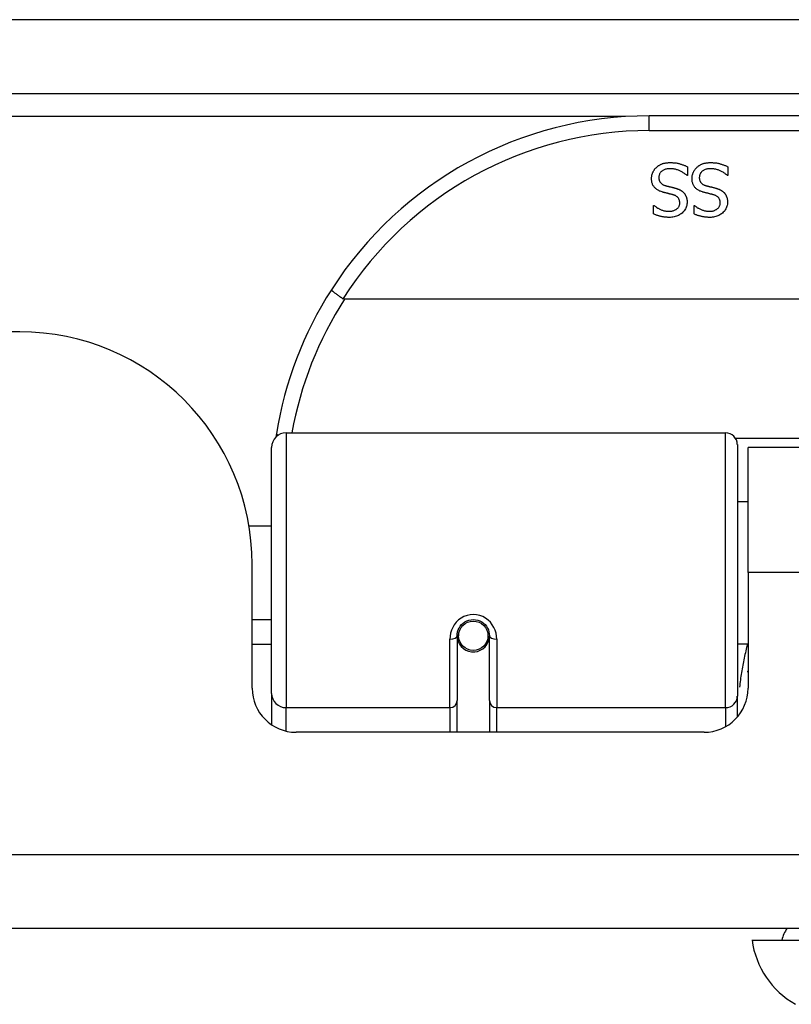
# Model space of a CAD drawing. Header units: inches. Extents: x 10 to 205, y 17 to 100.
# Tile 11 of 71: x 40.39 to 41.42, y 16.64 to 17.96. Entities that reach past the tile are written whole.
import ezdxf

# ---------------------------------------------------------------- set-up
doc = ezdxf.new("R2010")
doc.units = ezdxf.units.IN
doc.header["$MEASUREMENT"] = 0
doc.layers.add('Visible Edges(ANSI)', color=7, linetype='Continuous', lineweight=25)
doc.layers.add('Visible Tangent Edges(ANSI)', color=7, linetype='Continuous', lineweight=25)

msp = doc.modelspace()

# ---------------------------------------------------------------- linework, layer by layer
at = {"layer": 'Visible Edges(ANSI)'}
for p, q in [((10.4294, 17.8586), (46.2314, 17.8586)), ((42.7299, 17.8286), (41.2338, 17.8286)), ((41.285, 17.7604), (41.285, 17.7486)), ((41.3393, 17.7604), (41.3393, 17.7486)), ((41.285, 17.7486), (41.2843, 17.7486)), ((41.3393, 17.7486), (41.3386, 17.7486)), ((41.2396, 17.7084), (41.2403, 17.7084)), ((41.2396, 17.6971), (41.2396, 17.7084)), ((41.2939, 17.7084), (41.2946, 17.7084)), ((41.2939, 17.6971), (41.2939, 17.7084)), ((43.1388, 17.5829), (40.825, 17.5829)), ((40.3889, 17.539), (29.9234, 17.539)), ((40.7466, 17.4036), (41.3362, 17.4036)), ((40.727, 17.054), (40.727, 17.3839)), ((41.352, 17.3878), (41.352, 17.0502)), ((41.3664, 17.216), (41.3664, 17.384)), ((42.5974, 17.384), (41.3664, 17.384)), ((41.352, 17.3115), (41.3664, 17.3115)), ((40.6965, 17.279), (40.727, 17.279)), ((40.7009, 17.0611), (40.7009, 17.227)), ((41.3664, 17.216), (41.3664, 17.0611)), ((40.7009, 17.153), (40.727, 17.153)), ((40.976, 17.1314), (40.976, 17.0445)), ((40.9781, 17.129), (40.9761, 17.129)), ((40.9764, 17.1357), (40.9783, 17.1353)), ((40.9779, 17.1354), (40.9779, 17.1314)), ((41.0169, 17.1274), (41.0193, 17.1269)), ((41.0193, 17.0445), (41.0193, 17.1314)), ((40.727, 17.1195), (40.7009, 17.1195)), ((40.9819, 17.1195), (40.9795, 17.1195)), ((41.0157, 17.1195), (41.0133, 17.1195)), ((41.352, 17.1206), (41.3664, 17.1206)), ((40.727, 17.054), (40.727, 17.0121)), ((41.352, 17.0224), (41.352, 17.0502)), ((40.976, 17.002), (40.976, 17.0445)), ((41.0193, 17.0445), (41.0193, 17.002)), ((41.3073, 17.002), (40.7599, 17.002)), ((46.1329, 16.739), (10.5279, 16.739)), ((41.3716, 16.7233), (41.4444, 16.7233))]:
    msp.add_line(p, q, dxfattribs=at)
at = {"layer": 'Visible Edges(ANSI)', "flags": 128}
for points in [[(41.2433, 17.7595), (41.2438, 17.76), (41.2444, 17.7605), (41.245, 17.7609), (41.2456, 17.7614), (41.2463, 17.7618), (41.2469, 17.7622), (41.2475, 17.7626), (41.2482, 17.763), (41.2489, 17.7633), (41.2496, 17.7636), (41.2503, 17.7639), (41.251, 17.7642), (41.2517, 17.7645), (41.2525, 17.7647), (41.2533, 17.765), (41.2541, 17.7652), (41.2549, 17.7653), (41.2558, 17.7655), (41.2567, 17.7656), (41.2577, 17.7657), (41.2587, 17.7658), (41.2597, 17.7659), (41.2607, 17.7659), (41.2618, 17.7659)], [(41.2618, 17.7659), (41.263, 17.7659), (41.2643, 17.7659), (41.2655, 17.7658), (41.2666, 17.7657), (41.2678, 17.7656), (41.2689, 17.7655), (41.27, 17.7654), (41.271, 17.7652), (41.272, 17.765), (41.273, 17.7648), (41.2739, 17.7645), (41.2749, 17.7643), (41.2757, 17.764), (41.2766, 17.7637), (41.2775, 17.7634), (41.2784, 17.7631), (41.2792, 17.7628), (41.2801, 17.7625), (41.2809, 17.7622), (41.2818, 17.7618), (41.2826, 17.7615), (41.2834, 17.7611), (41.2842, 17.7608), (41.285, 17.7604)], [(41.2975, 17.7595), (41.2981, 17.76), (41.2987, 17.7605), (41.2993, 17.7609), (41.2999, 17.7614), (41.3005, 17.7618), (41.3012, 17.7622), (41.3018, 17.7626), (41.3025, 17.763), (41.3031, 17.7633), (41.3038, 17.7636), (41.3045, 17.7639), (41.3052, 17.7642), (41.306, 17.7645), (41.3067, 17.7647), (41.3075, 17.765), (41.3083, 17.7652), (41.3092, 17.7653), (41.3101, 17.7655), (41.311, 17.7656), (41.3119, 17.7657), (41.3129, 17.7658), (41.3139, 17.7659), (41.315, 17.7659), (41.316, 17.7659)], [(41.316, 17.7659), (41.3173, 17.7659), (41.3185, 17.7659), (41.3197, 17.7658), (41.3209, 17.7657), (41.322, 17.7656), (41.3231, 17.7655), (41.3242, 17.7654), (41.3253, 17.7652), (41.3263, 17.765), (41.3273, 17.7648), (41.3282, 17.7645), (41.3291, 17.7643), (41.33, 17.764), (41.3309, 17.7637), (41.3318, 17.7634), (41.3327, 17.7631), (41.3335, 17.7628), (41.3344, 17.7625), (41.3352, 17.7622), (41.336, 17.7618), (41.3369, 17.7615), (41.3377, 17.7611), (41.3385, 17.7608), (41.3393, 17.7604)], [(41.2368, 17.7444), (41.2368, 17.7451), (41.2369, 17.7458), (41.2369, 17.7465), (41.237, 17.7472), (41.2371, 17.7479), (41.2373, 17.7486), (41.2374, 17.7493), (41.2376, 17.7499), (41.2378, 17.7506), (41.238, 17.7513), (41.2383, 17.752), (41.2385, 17.7526), (41.2388, 17.7533), (41.2391, 17.7539), (41.2395, 17.7546), (41.2398, 17.7552), (41.2402, 17.7558), (41.2406, 17.7564), (41.241, 17.7569), (41.2414, 17.7575), (41.2418, 17.758), (41.2423, 17.7585), (41.2428, 17.759), (41.2433, 17.7595)], [(41.2624, 17.7577), (41.2612, 17.7577), (41.26, 17.7577), (41.2588, 17.7575), (41.2577, 17.7574), (41.2566, 17.7572), (41.2556, 17.7569), (41.2546, 17.7566), (41.2537, 17.7563), (41.2529, 17.7559), (41.2521, 17.7555), (41.2513, 17.755), (41.2506, 17.7545), (41.25, 17.7539), (41.2494, 17.7534), (41.2489, 17.7527), (41.2484, 17.7521), (41.248, 17.7514), (41.2477, 17.7507), (41.2473, 17.75), (41.2471, 17.7492), (41.2469, 17.7485), (41.2468, 17.7476), (41.2467, 17.7468), (41.2467, 17.7459)], [(41.2843, 17.7486), (41.2835, 17.7493), (41.2827, 17.75), (41.2819, 17.7506), (41.2811, 17.7512), (41.2802, 17.7519), (41.2794, 17.7524), (41.2785, 17.753), (41.2776, 17.7535), (41.2767, 17.754), (41.2757, 17.7545), (41.2748, 17.7549), (41.2738, 17.7553), (41.2728, 17.7557), (41.2718, 17.7561), (41.2709, 17.7564), (41.2699, 17.7567), (41.269, 17.7569), (41.268, 17.7571), (41.2671, 17.7573), (41.2661, 17.7575), (41.2652, 17.7576), (41.2643, 17.7577), (41.2634, 17.7577), (41.2624, 17.7577)], [(41.2911, 17.7444), (41.2911, 17.7451), (41.2912, 17.7458), (41.2912, 17.7465), (41.2913, 17.7472), (41.2914, 17.7479), (41.2915, 17.7486), (41.2917, 17.7493), (41.2919, 17.7499), (41.2921, 17.7506), (41.2923, 17.7513), (41.2925, 17.752), (41.2928, 17.7526), (41.2931, 17.7533), (41.2934, 17.7539), (41.2937, 17.7546), (41.2941, 17.7552), (41.2944, 17.7558), (41.2948, 17.7564), (41.2952, 17.7569), (41.2957, 17.7575), (41.2961, 17.758), (41.2966, 17.7585), (41.297, 17.759), (41.2975, 17.7595)], [(41.3167, 17.7577), (41.3154, 17.7577), (41.3142, 17.7577), (41.3131, 17.7575), (41.3119, 17.7574), (41.3109, 17.7572), (41.3099, 17.7569), (41.3089, 17.7566), (41.308, 17.7563), (41.3072, 17.7559), (41.3064, 17.7555), (41.3056, 17.755), (41.3049, 17.7545), (41.3043, 17.7539), (41.3037, 17.7534), (41.3032, 17.7527), (41.3027, 17.7521), (41.3023, 17.7514), (41.3019, 17.7507), (41.3016, 17.75), (41.3014, 17.7492), (41.3012, 17.7485), (41.301, 17.7476), (41.301, 17.7468), (41.3009, 17.7459)], [(41.3386, 17.7486), (41.3378, 17.7493), (41.337, 17.75), (41.3362, 17.7506), (41.3354, 17.7512), (41.3345, 17.7519), (41.3336, 17.7524), (41.3328, 17.753), (41.3318, 17.7535), (41.3309, 17.754), (41.33, 17.7545), (41.329, 17.7549), (41.3281, 17.7553), (41.3271, 17.7557), (41.3261, 17.7561), (41.3251, 17.7564), (41.3242, 17.7567), (41.3232, 17.7569), (41.3223, 17.7571), (41.3213, 17.7573), (41.3204, 17.7575), (41.3195, 17.7576), (41.3185, 17.7577), (41.3176, 17.7577), (41.3167, 17.7577)], [(41.2509, 17.7266), (41.2497, 17.727), (41.2486, 17.7274), (41.2475, 17.7278), (41.2465, 17.7283), (41.2455, 17.7288), (41.2446, 17.7294), (41.2437, 17.7299), (41.2429, 17.7306), (41.2422, 17.7312), (41.2415, 17.7319), (41.2408, 17.7326), (41.2402, 17.7333), (41.2397, 17.7341), (41.2392, 17.7349), (41.2387, 17.7357), (41.2383, 17.7365), (41.238, 17.7374), (41.2377, 17.7383), (41.2374, 17.7393), (41.2372, 17.7403), (41.237, 17.7413), (41.2369, 17.7423), (41.2369, 17.7433), (41.2368, 17.7444)], [(41.2467, 17.7459), (41.2467, 17.7452), (41.2467, 17.7445), (41.2468, 17.7439), (41.2469, 17.7433), (41.247, 17.7427), (41.2472, 17.7421), (41.2474, 17.7415), (41.2476, 17.741), (41.2478, 17.7404), (41.2481, 17.7399), (41.2484, 17.7395), (41.2488, 17.739), (41.2491, 17.7386), (41.2495, 17.7382), (41.25, 17.7378), (41.2504, 17.7374), (41.2509, 17.7371), (41.2515, 17.7367), (41.252, 17.7364), (41.2526, 17.7361), (41.2533, 17.7358), (41.2539, 17.7355), (41.2546, 17.7353), (41.2554, 17.7351)], [(41.2554, 17.7351), (41.2559, 17.7349), (41.2565, 17.7348), (41.257, 17.7346), (41.2575, 17.7345), (41.258, 17.7343), (41.2585, 17.7342), (41.259, 17.7341), (41.2595, 17.734), (41.26, 17.7338), (41.2605, 17.7337), (41.2609, 17.7336), (41.2614, 17.7335), (41.2618, 17.7334), (41.2623, 17.7333), (41.2628, 17.7332), (41.2634, 17.733), (41.2639, 17.7329), (41.2645, 17.7328), (41.265, 17.7326), (41.2656, 17.7325), (41.2662, 17.7323), (41.2669, 17.7322), (41.2675, 17.732), (41.2682, 17.7318)], [(41.3052, 17.7266), (41.304, 17.727), (41.3029, 17.7274), (41.3018, 17.7278), (41.3007, 17.7283), (41.2998, 17.7288), (41.2989, 17.7294), (41.298, 17.7299), (41.2972, 17.7306), (41.2964, 17.7312), (41.2957, 17.7319), (41.2951, 17.7326), (41.2945, 17.7333), (41.294, 17.7341), (41.2935, 17.7349), (41.293, 17.7357), (41.2926, 17.7365), (41.2923, 17.7374), (41.292, 17.7383), (41.2917, 17.7393), (41.2915, 17.7403), (41.2913, 17.7413), (41.2912, 17.7423), (41.2911, 17.7433), (41.2911, 17.7444)], [(41.3009, 17.7459), (41.3009, 17.7452), (41.301, 17.7445), (41.3011, 17.7439), (41.3012, 17.7433), (41.3013, 17.7427), (41.3014, 17.7421), (41.3016, 17.7415), (41.3019, 17.741), (41.3021, 17.7404), (41.3024, 17.7399), (41.3027, 17.7395), (41.303, 17.739), (41.3034, 17.7386), (41.3038, 17.7382), (41.3042, 17.7378), (41.3047, 17.7374), (41.3052, 17.7371), (41.3057, 17.7367), (41.3063, 17.7364), (41.3069, 17.7361), (41.3075, 17.7358), (41.3082, 17.7355), (41.3089, 17.7353), (41.3097, 17.7351)], [(41.3097, 17.7351), (41.3102, 17.7349), (41.3107, 17.7348), (41.3113, 17.7346), (41.3118, 17.7345), (41.3123, 17.7343), (41.3128, 17.7342), (41.3133, 17.7341), (41.3138, 17.734), (41.3143, 17.7338), (41.3147, 17.7337), (41.3152, 17.7336), (41.3157, 17.7335), (41.3161, 17.7334), (41.3166, 17.7333), (41.3171, 17.7332), (41.3176, 17.733), (41.3182, 17.7329), (41.3187, 17.7328), (41.3193, 17.7326), (41.3199, 17.7325), (41.3205, 17.7323), (41.3211, 17.7322), (41.3218, 17.732), (41.3225, 17.7318)], [(41.2654, 17.7228), (41.2649, 17.723), (41.2644, 17.7231), (41.2639, 17.7232), (41.2633, 17.7234), (41.2627, 17.7235), (41.2621, 17.7237), (41.2615, 17.7238), (41.2609, 17.724), (41.2602, 17.7242), (41.2595, 17.7243), (41.2588, 17.7245), (41.2581, 17.7247), (41.2574, 17.7248), (41.2567, 17.725), (41.256, 17.7252), (41.2554, 17.7253), (41.2548, 17.7255), (41.2541, 17.7257), (41.2536, 17.7258), (41.253, 17.726), (41.2524, 17.7261), (41.2519, 17.7263), (41.2514, 17.7264), (41.2509, 17.7266)], [(41.2747, 17.7118), (41.2747, 17.7125), (41.2746, 17.7132), (41.2745, 17.7139), (41.2744, 17.7146), (41.2743, 17.7152), (41.2741, 17.7158), (41.2739, 17.7164), (41.2736, 17.717), (41.2733, 17.7175), (41.273, 17.718), (41.2727, 17.7185), (41.2723, 17.719), (41.2719, 17.7194), (41.2714, 17.7198), (41.271, 17.7202), (41.2705, 17.7206), (41.2699, 17.7209), (41.2694, 17.7213), (41.2688, 17.7216), (41.2682, 17.7219), (41.2675, 17.7221), (41.2669, 17.7224), (41.2662, 17.7226), (41.2654, 17.7228)], [(41.2682, 17.7318), (41.2688, 17.7317), (41.2694, 17.7315), (41.27, 17.7313), (41.2706, 17.7311), (41.2711, 17.7309), (41.2717, 17.7307), (41.2722, 17.7305), (41.2727, 17.7303), (41.2733, 17.7301), (41.2738, 17.7299), (41.2743, 17.7296), (41.2748, 17.7294), (41.2752, 17.7292), (41.2757, 17.7289), (41.2762, 17.7286), (41.2766, 17.7283), (41.2771, 17.728), (41.2775, 17.7277), (41.2779, 17.7274), (41.2783, 17.7271), (41.2787, 17.7267), (41.2791, 17.7263), (41.2795, 17.726), (41.2799, 17.7256)], [(41.2799, 17.7256), (41.2803, 17.7252), (41.2806, 17.7248), (41.2809, 17.7244), (41.2813, 17.7239), (41.2816, 17.7235), (41.2818, 17.723), (41.2821, 17.7226), (41.2824, 17.7221), (41.2826, 17.7216), (41.2829, 17.7211), (41.2831, 17.7206), (41.2833, 17.7201), (41.2835, 17.7195), (41.2837, 17.719), (41.2838, 17.7184), (41.284, 17.7179), (41.2841, 17.7173), (41.2842, 17.7167), (41.2843, 17.7161), (41.2844, 17.7154), (41.2844, 17.7148), (41.2845, 17.7141), (41.2845, 17.7135), (41.2845, 17.7128)], [(41.3197, 17.7228), (41.3192, 17.723), (41.3187, 17.7231), (41.3181, 17.7232), (41.3176, 17.7234), (41.317, 17.7235), (41.3164, 17.7237), (41.3158, 17.7238), (41.3151, 17.724), (41.3145, 17.7242), (41.3138, 17.7243), (41.3131, 17.7245), (41.3124, 17.7247), (41.3117, 17.7248), (41.311, 17.725), (41.3103, 17.7252), (41.3097, 17.7253), (41.309, 17.7255), (41.3084, 17.7257), (41.3078, 17.7258), (41.3073, 17.726), (41.3067, 17.7261), (41.3062, 17.7263), (41.3057, 17.7264), (41.3052, 17.7266)], [(41.3289, 17.7118), (41.3289, 17.7125), (41.3289, 17.7132), (41.3288, 17.7139), (41.3287, 17.7146), (41.3285, 17.7152), (41.3284, 17.7158), (41.3281, 17.7164), (41.3279, 17.717), (41.3276, 17.7175), (41.3273, 17.718), (41.3269, 17.7185), (41.3266, 17.719), (41.3262, 17.7194), (41.3257, 17.7198), (41.3252, 17.7202), (41.3247, 17.7206), (41.3242, 17.7209), (41.3237, 17.7213), (41.3231, 17.7216), (41.3225, 17.7219), (41.3218, 17.7221), (41.3211, 17.7224), (41.3204, 17.7226), (41.3197, 17.7228)], [(41.3225, 17.7318), (41.3231, 17.7317), (41.3237, 17.7315), (41.3242, 17.7313), (41.3248, 17.7311), (41.3254, 17.7309), (41.3259, 17.7307), (41.3265, 17.7305), (41.327, 17.7303), (41.3275, 17.7301), (41.328, 17.7299), (41.3285, 17.7296), (41.329, 17.7294), (41.3295, 17.7292), (41.33, 17.7289), (41.3304, 17.7286), (41.3309, 17.7283), (41.3313, 17.728), (41.3318, 17.7277), (41.3322, 17.7274), (41.3326, 17.7271), (41.333, 17.7267), (41.3334, 17.7263), (41.3338, 17.726), (41.3342, 17.7256)], [(41.3342, 17.7256), (41.3345, 17.7252), (41.3349, 17.7248), (41.3352, 17.7244), (41.3355, 17.7239), (41.3358, 17.7235), (41.3361, 17.723), (41.3364, 17.7226), (41.3367, 17.7221), (41.3369, 17.7216), (41.3371, 17.7211), (41.3374, 17.7206), (41.3376, 17.7201), (41.3378, 17.7195), (41.3379, 17.719), (41.3381, 17.7184), (41.3382, 17.7179), (41.3384, 17.7173), (41.3385, 17.7167), (41.3386, 17.7161), (41.3386, 17.7154), (41.3387, 17.7148), (41.3387, 17.7141), (41.3388, 17.7135), (41.3388, 17.7128)], [(41.2403, 17.7084), (41.2409, 17.7078), (41.2415, 17.7073), (41.2421, 17.7069), (41.2428, 17.7064), (41.2434, 17.7059), (41.2441, 17.7055), (41.2449, 17.705), (41.2456, 17.7046), (41.2464, 17.7042), (41.2472, 17.7037), (41.2481, 17.7033), (41.249, 17.703), (41.2498, 17.7026), (41.2507, 17.7023), (41.2516, 17.702), (41.2525, 17.7017), (41.2534, 17.7014), (41.2544, 17.7012), (41.2553, 17.7011), (41.2562, 17.7009), (41.2572, 17.7008), (41.2581, 17.7007), (41.2591, 17.7007), (41.26, 17.7007)], [(41.26, 17.7007), (41.2611, 17.7007), (41.2621, 17.7007), (41.2632, 17.7009), (41.2641, 17.701), (41.2651, 17.7012), (41.266, 17.7014), (41.2668, 17.7017), (41.2677, 17.702), (41.2685, 17.7024), (41.2692, 17.7028), (41.2699, 17.7032), (41.2706, 17.7037), (41.2713, 17.7043), (41.2719, 17.7048), (41.2724, 17.7054), (41.2729, 17.706), (41.2733, 17.7066), (41.2737, 17.7073), (41.274, 17.708), (41.2742, 17.7087), (41.2744, 17.7094), (41.2746, 17.7102), (41.2747, 17.711), (41.2747, 17.7118)], [(41.2845, 17.7128), (41.2845, 17.7114), (41.2843, 17.71), (41.2841, 17.7086), (41.2838, 17.7073), (41.2833, 17.7061), (41.2828, 17.7049), (41.2822, 17.7037), (41.2815, 17.7025), (41.2807, 17.7014), (41.2798, 17.7004), (41.2789, 17.6993), (41.2778, 17.6983), (41.2766, 17.6974), (41.2754, 17.6966), (41.2742, 17.6958), (41.2729, 17.6951), (41.2715, 17.6945), (41.2701, 17.694), (41.2687, 17.6935), (41.2672, 17.6932), (41.2656, 17.6929), (41.264, 17.6927), (41.2624, 17.6925), (41.2607, 17.6925)], [(41.2946, 17.7084), (41.2951, 17.7078), (41.2957, 17.7073), (41.2964, 17.7069), (41.297, 17.7064), (41.2977, 17.7059), (41.2984, 17.7055), (41.2991, 17.705), (41.2999, 17.7046), (41.3007, 17.7042), (41.3015, 17.7037), (41.3024, 17.7033), (41.3032, 17.703), (41.3041, 17.7026), (41.305, 17.7023), (41.3059, 17.702), (41.3068, 17.7017), (41.3077, 17.7014), (41.3086, 17.7012), (41.3096, 17.7011), (41.3105, 17.7009), (41.3114, 17.7008), (41.3124, 17.7007), (41.3133, 17.7007), (41.3143, 17.7007)], [(41.3143, 17.7007), (41.3154, 17.7007), (41.3164, 17.7007), (41.3174, 17.7009), (41.3184, 17.701), (41.3193, 17.7012), (41.3202, 17.7014), (41.3211, 17.7017), (41.3219, 17.702), (41.3227, 17.7024), (41.3235, 17.7028), (41.3242, 17.7032), (41.3249, 17.7037), (41.3255, 17.7043), (41.3261, 17.7048), (41.3267, 17.7054), (41.3272, 17.706), (41.3276, 17.7066), (41.3279, 17.7073), (41.3282, 17.708), (41.3285, 17.7087), (41.3287, 17.7094), (41.3288, 17.7102), (41.3289, 17.711), (41.3289, 17.7118)], [(41.3388, 17.7128), (41.3387, 17.7114), (41.3386, 17.71), (41.3384, 17.7086), (41.338, 17.7073), (41.3376, 17.7061), (41.3371, 17.7049), (41.3365, 17.7037), (41.3358, 17.7025), (41.335, 17.7014), (41.3341, 17.7004), (41.3331, 17.6993), (41.3321, 17.6983), (41.3309, 17.6974), (41.3297, 17.6966), (41.3285, 17.6958), (41.3272, 17.6951), (41.3258, 17.6945), (41.3244, 17.694), (41.323, 17.6935), (41.3215, 17.6932), (41.3199, 17.6929), (41.3183, 17.6927), (41.3166, 17.6925), (41.3149, 17.6925)], [(41.2607, 17.6925), (41.2597, 17.6925), (41.2587, 17.6925), (41.2577, 17.6926), (41.2568, 17.6926), (41.2558, 17.6927), (41.2549, 17.6928), (41.2539, 17.6929), (41.253, 17.693), (41.2521, 17.6932), (41.2512, 17.6933), (41.2503, 17.6935), (41.2494, 17.6937), (41.2485, 17.6939), (41.2477, 17.6941), (41.2468, 17.6943), (41.246, 17.6946), (41.2451, 17.6948), (41.2443, 17.6951), (41.2435, 17.6954), (41.2427, 17.6957), (41.2419, 17.696), (41.2411, 17.6964), (41.2404, 17.6967), (41.2396, 17.6971)], [(41.3149, 17.6925), (41.3139, 17.6925), (41.313, 17.6925), (41.312, 17.6926), (41.311, 17.6926), (41.3101, 17.6927), (41.3091, 17.6928), (41.3082, 17.6929), (41.3073, 17.693), (41.3064, 17.6932), (41.3055, 17.6933), (41.3046, 17.6935), (41.3037, 17.6937), (41.3028, 17.6939), (41.3019, 17.6941), (41.3011, 17.6943), (41.3002, 17.6946), (41.2994, 17.6948), (41.2986, 17.6951), (41.2978, 17.6954), (41.297, 17.6957), (41.2962, 17.696), (41.2954, 17.6964), (41.2946, 17.6967), (41.2939, 17.6971)], [(40.8072, 17.5954), (40.8072, 17.5953), (40.8073, 17.5951), (40.8074, 17.5949), (40.8076, 17.5947), (40.8078, 17.5944), (40.8082, 17.5941), (40.8085, 17.5937), (40.809, 17.5933), (40.8095, 17.5929), (40.8101, 17.5924), (40.8108, 17.5919), (40.8115, 17.5913), (40.8122, 17.5908), (40.813, 17.5902), (40.8139, 17.5896), (40.8148, 17.5889), (40.8157, 17.5883), (40.8166, 17.5876), (40.8176, 17.5869), (40.8187, 17.5862), (40.8197, 17.5855), (40.8208, 17.5848), (40.8218, 17.5841), (40.8229, 17.5834)], [(40.825, 17.5829), (40.8249, 17.5829), (40.8248, 17.5829), (40.8247, 17.5829), (40.8246, 17.5829), (40.8245, 17.5829), (40.8244, 17.5829), (40.8244, 17.5829), (40.8243, 17.5829), (40.8242, 17.583), (40.8241, 17.583), (40.824, 17.583), (40.8239, 17.583), (40.8238, 17.583), (40.8237, 17.5831), (40.8237, 17.5831), (40.8236, 17.5831), (40.8235, 17.5832), (40.8234, 17.5832), (40.8233, 17.5832), (40.8232, 17.5833), (40.8232, 17.5833), (40.8231, 17.5833), (40.823, 17.5834), (40.8229, 17.5834)], [(40.7335, 17.4028), (40.7334, 17.4026), (40.7334, 17.4024), (40.7334, 17.4021), (40.7333, 17.4019), (40.7333, 17.4017), (40.7333, 17.4015), (40.7332, 17.4013), (40.7332, 17.4011), (40.7332, 17.4009), (40.7332, 17.4007), (40.7331, 17.4005), (40.7331, 17.4003), (40.7331, 17.4001), (40.733, 17.3999), (40.733, 17.3996), (40.733, 17.3994), (40.7329, 17.3992), (40.7329, 17.399), (40.7329, 17.3988), (40.7328, 17.3986), (40.7328, 17.3984), (40.7328, 17.3982), (40.7327, 17.398), (40.7327, 17.3978)], [(40.976, 17.1314), (40.9761, 17.134), (40.9766, 17.1366), (40.9774, 17.1392), (40.9786, 17.1417), (40.9801, 17.1441), (40.9819, 17.1463), (40.984, 17.1482), (40.9864, 17.1499), (40.989, 17.1512), (40.9918, 17.1522), (40.9947, 17.1528), (40.9977, 17.153), (41.0006, 17.1528), (41.0035, 17.1522), (41.0063, 17.1512), (41.0089, 17.1499), (41.0113, 17.1482), (41.0134, 17.1463), (41.0152, 17.1441), (41.0166, 17.1417), (41.0178, 17.1392), (41.0186, 17.1366), (41.0191, 17.134), (41.0193, 17.1314)], [(41.3658, 17.083), (41.3659, 17.0831), (41.3659, 17.0831), (41.3659, 17.0832), (41.3659, 17.0832), (41.366, 17.0833), (41.366, 17.0833), (41.366, 17.0834), (41.366, 17.0835), (41.366, 17.0835), (41.3661, 17.0836), (41.3661, 17.0836), (41.3661, 17.0837), (41.3661, 17.0837), (41.3662, 17.0838), (41.3662, 17.0838), (41.3662, 17.0839), (41.3662, 17.0839), (41.3662, 17.084), (41.3663, 17.0841), (41.3663, 17.0841), (41.3663, 17.0842), (41.3663, 17.0842), (41.3664, 17.0843), (41.3664, 17.0843)]]:
    msp.add_lwpolyline(points, dxfattribs=at)
at = {"layer": 'Visible Edges(ANSI)'}
msp.add_circle((40.9976, 17.1314), 0.0197, dxfattribs=at)
for centre, radius, start, end in [((41.2338, 17.3217), 0.5069, 90, 147.3142), ((41.2338, 17.3217), 0.5069, 147.3142, 170.7932), ((40.3889, 17.227), 0.312, 0, 90), ((40.7466, 17.3839), 0.0197, 90, 180), ((41.3362, 17.3878), 0.0157, 0, 90), ((40.9976, 17.1314), 0.0217, 180, 348.1708), ((40.7599, 17.0611), 0.0591, 180, 270), ((41.3073, 17.0611), 0.0591, 270, 0), ((41.4504, 16.7154), 0.0394, 143.1301, 168.463), ((41.4886, 16.7396), 0.1181, 187.9413, 240.1831)]:
    msp.add_arc(centre, radius, start, end, dxfattribs=at)
at = {"layer": 'Visible Tangent Edges(ANSI)'}
for p, q in [((10.4294, 17.9576), (45.4642, 17.9576)), ((41.202, 17.8276), (29.1102, 17.8276)), ((41.2338, 17.8089), (41.2338, 17.8286)), ((41.2338, 17.8089), (42.7299, 17.8089)), ((40.7466, 17.4036), (40.7466, 17.0349)), ((41.3362, 17.0349), (41.3362, 17.4036)), ((42.614, 17.3959), (41.3497, 17.3959)), ((42.5974, 17.216), (41.3664, 17.216)), ((40.9661, 17.0349), (40.9661, 17.1267)), ((41.0291, 17.1267), (41.0291, 17.0349)), ((40.7466, 17.0036), (40.7466, 17.0349)), ((40.9661, 17.0349), (40.7466, 17.0349)), ((40.9661, 17.0349), (40.9661, 17.002)), ((41.3362, 17.0349), (41.0291, 17.0349)), ((41.0291, 17.002), (41.0291, 17.0349)), ((41.3362, 17.0349), (41.3362, 17.0096)), ((10.5279, 16.838), (46.1329, 16.838))]:
    msp.add_line(p, q, dxfattribs=at)
at = {"layer": 'Visible Tangent Edges(ANSI)', "flags": 128}
for points in [[(41.0291, 17.1267), (41.0289, 17.1307), (41.0281, 17.1347), (41.0269, 17.1387), (41.0253, 17.1425), (41.0231, 17.1462), (41.0205, 17.1495), (41.0175, 17.1525), (41.014, 17.1551), (41.0102, 17.1571), (41.0062, 17.1587), (41.002, 17.1596), (40.9977, 17.1599), (40.9934, 17.1596), (40.9892, 17.1587), (40.9851, 17.1572), (40.9813, 17.1551), (40.9778, 17.1526), (40.9748, 17.1496), (40.9721, 17.1462), (40.97, 17.1426), (40.9683, 17.1387), (40.9671, 17.1348), (40.9664, 17.1307), (40.9661, 17.1267)], [(41.3656, 17.1206), (41.365, 17.1182), (41.3644, 17.1158), (41.3638, 17.1134), (41.3632, 17.111), (41.3627, 17.1086), (41.3621, 17.1062), (41.3616, 17.1038), (41.3611, 17.1014), (41.3606, 17.099), (41.3601, 17.0966), (41.3596, 17.0942), (41.3592, 17.0918), (41.3587, 17.0893), (41.3583, 17.0869), (41.3579, 17.0845), (41.3575, 17.082), (41.3571, 17.0796), (41.3568, 17.0771), (41.3564, 17.0747), (41.3561, 17.0722), (41.3557, 17.0697), (41.3554, 17.0673), (41.3551, 17.0648), (41.3548, 17.0623)]]:
    msp.add_lwpolyline(points, dxfattribs=at)
at = {"layer": 'Visible Tangent Edges(ANSI)'}
for centre, start, end in [((41.2338, 17.3217), 90, 147.5011), ((41.2338, 17.3179), 147.0552, 169.8777)]:
    msp.add_arc(centre, 0.4872, start, end, dxfattribs=at)
for centre, major_axis, ratio, start_param, end_param in [((40.7529, 17.3996), (-0.0194, 0.0031), 0.187438, 0, 0.544489), ((40.9661, 17.1314), (0.00984, 0), 0.476565, 4.712389, 6.283185), ((41.0291, 17.1314), (-0.00984, 0), 0.476565, 0, 1.570796), ((40.7466, 17.054), (-0.0197, 0), 0.965926, 0, 1.570796), ((41.3362, 17.0502), (0.0157, 0), 0.965926, 4.712389, 6.283185), ((40.9661, 17.0445), (0.00984, 0), 0.965926, 4.712389, 6.283185), ((41.0291, 17.0445), (-0.00984, 0), 0.965926, 0, 1.570796)]:
    msp.add_ellipse(centre, major_axis=major_axis, ratio=ratio, start_param=start_param, end_param=end_param, dxfattribs=at)

doc.saveas('drawing.dxf')
